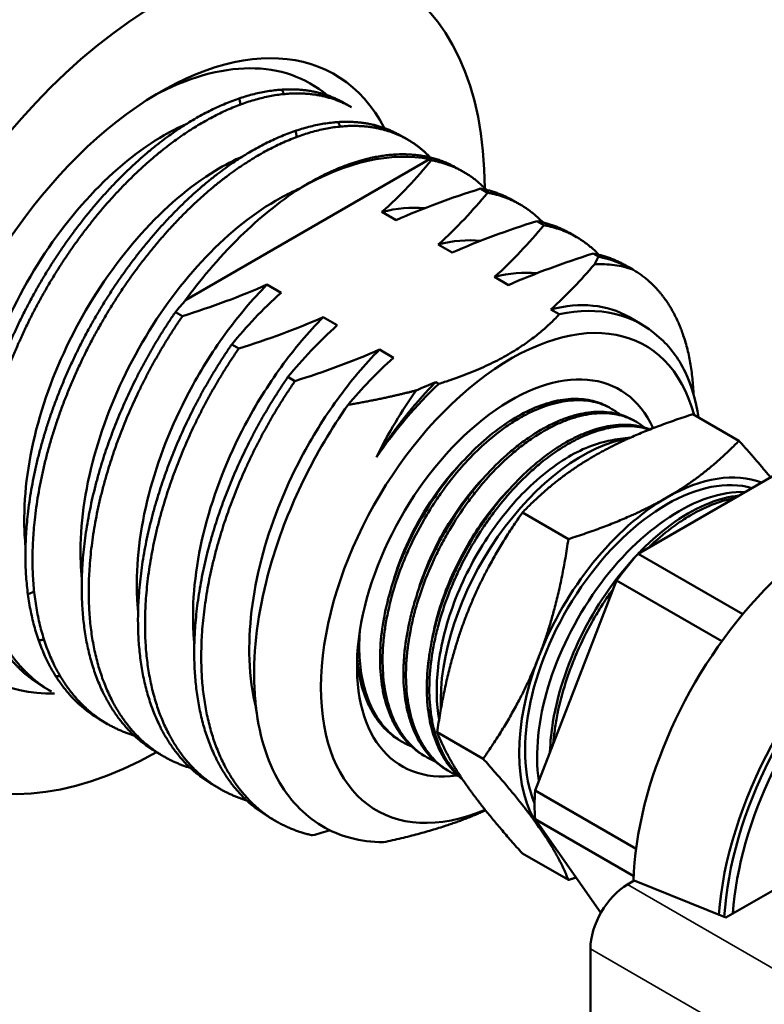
# Model space of a CAD drawing. Header units: inches. Extents: x 1 to 203, y 4 to 128.
# Tile 102 of 127: x 168.56 to 170.12, y 74.58 to 76.65. Entities that reach past the tile are written whole.
import ezdxf

# ---------------------------------------------------------------- set-up
doc = ezdxf.new("R2010")
doc.units = ezdxf.units.IN
doc.header["$LTSCALE"] = 6
doc.header["$MEASUREMENT"] = 0
doc.layers.add('Visible (ANSI)', color=7, linetype='Continuous', lineweight=50)
doc.layers.add('Visible Narrow (ANSI)', color=7, linetype='Continuous', lineweight=35)

msp = doc.modelspace()

# ---------------------------------------------------------------- linework, layer by layer
at = {"layer": 'Visible (ANSI)'}
for p, q in [((169.2594, 76.4619), (169.2447, 76.4705)), ((169.3773, 76.3939), (169.3625, 76.4024)), ((168.9121, 76.0577), (169.4232, 76.3528)), ((169.4268, 76.3507), (169.4232, 76.3528)), ((169.4951, 76.3259), (169.4804, 76.3344)), ((169.5447, 76.2827), (169.5299, 76.2912)), ((169.613, 76.2578), (169.5982, 76.2663)), ((169.3529, 76.2253), (169.3234, 76.2423)), ((169.6625, 76.2146), (169.6478, 76.2231)), ((169.7308, 76.1898), (169.7161, 76.1983)), ((169.4707, 76.1572), (169.4413, 76.1742)), ((169.7767, 76.1487), (169.7656, 76.1551)), ((169.8487, 76.1217), (169.8339, 76.1302)), ((169.5886, 76.0892), (169.5591, 76.1062)), ((169.0824, 76.09), (169.1119, 76.0729)), ((168.8907, 76.0325), (168.9054, 76.024)), ((169.2003, 76.0219), (169.2297, 76.0049)), ((169.6949, 76.0278), (169.677, 76.0381)), ((169.8674, 76.0068), (169.8404, 76.0224)), ((169.0085, 75.9645), (169.0233, 75.956)), ((169.3181, 75.9539), (169.3476, 75.9369)), ((169.1264, 75.8965), (169.1411, 75.8879)), ((169.436, 75.8858), (169.4425, 75.8821)), ((169.7944, 75.8352), (169.7999, 75.8322)), ((169.9748, 75.8185), (170.0711, 75.7629)), ((169.8459, 75.808), (169.8515, 75.805)), ((169.8757, 75.7885), (169.8757, 75.7885)), ((169.8113, 75.7651), (169.8439, 75.7695)), ((169.8598, 75.5259), (170.2015, 75.7232)), ((169.6138, 75.6776), (169.6139, 75.6776)), ((169.6176, 75.6123), (169.7139, 75.5567)), ((169.9777, 75.6111), (169.9777, 75.6111)), ((170.0793, 75.3992), (169.8598, 75.5259)), ((169.644, 75.0296), (169.8148, 75.4699)), ((169.8148, 75.4699), (170.0353, 75.3425)), ((168.6308, 75.2371), (168.6161, 75.2456)), ((168.7487, 75.1691), (168.734, 75.1776)), ((169.3571, 75.137), (169.3625, 75.1337)), ((169.439, 75.1519), (169.5353, 75.0964)), ((169.3886, 75.1206), (169.3886, 75.1206)), ((168.8665, 75.1011), (168.8518, 75.1096)), ((169.4065, 75.106), (169.4119, 75.1026)), ((169.438, 75.0895), (169.438, 75.0895)), ((169.4559, 75.0749), (169.4612, 75.0715)), ((168.9844, 75.033), (168.9697, 75.0415)), ((169.8558, 74.9073), (169.644, 75.0296)), ((169.1023, 74.965), (169.0875, 74.9735)), ((169.7819, 74.7733), (169.644, 74.9695)), ((169.644, 74.9695), (169.8509, 74.8501)), ((169.6176, 74.8978), (169.7139, 74.8423)), ((170.0437, 74.7634), (170.1956, 74.8511)), ((169.8377, 74.8328), (169.8519, 74.841)), ((169.8519, 74.841), (170.0437, 74.7634)), ((169.7599, 74.4295), (169.7599, 74.6981))]:
    msp.add_line(p, q, dxfattribs=at)
for centre, major_axis, start_param, end_param in [((168.4496, 76.1357), (0.48, 0.8314), 0, 3.141593), ((168.8597, 75.8989), (0.48, 0.8314), 5.499907, 10.197313), ((168.8597, 75.8989), (0.3646, 0.6315), 5.929337, 9.764959), ((168.8302, 75.9159), (0.3437, 0.5954), 6.177216, 7.038722), ((169.1514, 75.7305), (0.3437, 0.5954), 0.192082, 0.785398), ((169.5049, 75.5263), (0.3437, 0.5954), 0, 0.192082), ((169.5933, 75.4753), (-0.2812, -0.4871), 2.620947, 6.933021), ((169.5687, 75.4895), (0.2986, 0.5173), 6.150901, 6.765135), ((169.5933, 75.4753), (-0.2279, -0.3947), 2.747396, 6.708945), ((169.5687, 75.4895), (0.2986, 0.5173), 1.088846, 1.438512), ((169.7433, 75.3887), (0.21, 0.3637), 0.44082, 2.40727), ((169.9201, 75.2866), (0.21, 0.3637), 0.140455, 2.725207), ((169.9201, 75.2866), (0.2188, 0.3789), 0.089017, 0.785398), ((170.2852, 75.0758), (0.3075, 0.5326), 0, 2.325702), ((169.9454, 75.2721), (0.21, 0.3637), 0.299312, 2.510286), ((169.9201, 75.2866), (-0.2188, -0.3789), 3.926991, 4.974188), ((170.462, 74.9738), (0.3075, 0.5326), 5.971843, 8.548394), ((170.462, 74.9738), (0.2988, 0.5176), 6.080397, 8.568952), ((170.4707, 74.9688), (0.2927, 0.507), 0, 2.270045), ((170.0307, 75.2228), (-0.2741, -0.4747), 4.383434, 4.517745), ((169.9201, 75.2866), (-0.2188, -0.3789), 4.974188, 6.021386), ((170.0307, 75.2228), (-0.2741, -0.4747), 5.430632, 5.564942), ((169.9201, 75.2866), (-0.2188, -0.3789), 6.021386, 6.133222), ((169.8377, 74.743), (0.055, 0.0953), 0.785398, 2.356194)]:
    msp.add_ellipse(centre, major_axis=major_axis, ratio=0.57735, start_param=start_param, end_param=end_param, dxfattribs=at)
for points, weights, knots in [([(169.2447, 76.4705), (169.2019, 76.4951), (169.1489, 76.4987), (169.041, 76.5059), (168.9157, 76.4279), (168.7903, 76.3499), (168.6824, 76.2067), (168.5745, 76.0635), (168.5143, 75.8928), (168.4541, 75.7221), (168.459, 75.5689), (168.4639, 75.4156), (168.5339, 75.3201), (168.5684, 75.2732), (168.6161, 75.2456)], [0.982962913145, 0.982962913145, 1, 0.965925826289, 1, 0.965925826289, 1, 0.965925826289, 1, 0.965925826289, 1, 0.965925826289, 1, 0.982962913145, 0.982962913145], [0.61184211, 0.61184211, 0.61184211, 0.61403509, 0.61403509, 0.61842105, 0.61842105, 0.62280702, 0.62280702, 0.62719298, 0.62719298, 0.63157895, 0.63157895, 0.63596491, 0.63596491, 0.63815789, 0.63815789, 0.63815789]), ([(169.2594, 76.4619), (169.2167, 76.4866), (169.1636, 76.4902), (169.0558, 76.4974), (168.9304, 76.4194), (168.8051, 76.3414), (168.6972, 76.1982), (168.5893, 76.055), (168.529, 75.8843), (168.4688, 75.7136), (168.4737, 75.5604), (168.4786, 75.4071), (168.5487, 75.3116), (168.5831, 75.2647), (168.6308, 75.2371)], [0.982962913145, 0.982962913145, 1, 0.965925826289, 1, 0.965925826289, 1, 0.965925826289, 1, 0.965925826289, 1, 0.965925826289, 1, 0.982962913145, 0.982962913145], [0.66447368, 0.66447368, 0.66447368, 0.66666667, 0.66666667, 0.67105263, 0.67105263, 0.6754386, 0.6754386, 0.67982456, 0.67982456, 0.68421053, 0.68421053, 0.68859649, 0.68859649, 0.69078947, 0.69078947, 0.69078947]), ([(169.3625, 76.4024), (169.3198, 76.4271), (169.2668, 76.4307), (169.1589, 76.4379), (169.0335, 76.3599), (168.9082, 76.2818), (168.8003, 76.1386), (168.6924, 75.9955), (168.6322, 75.8248), (168.5719, 75.6541), (168.5768, 75.5008), (168.5818, 75.3476), (168.6518, 75.2521), (168.6862, 75.2052), (168.734, 75.1776)], [0.982962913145, 0.982962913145, 1, 0.965925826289, 1, 0.965925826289, 1, 0.965925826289, 1, 0.965925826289, 1, 0.965925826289, 1, 0.982962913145, 0.982962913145], [0.66447368, 0.66447368, 0.66447368, 0.66666667, 0.66666667, 0.67105263, 0.67105263, 0.6754386, 0.6754386, 0.67982456, 0.67982456, 0.68421053, 0.68421053, 0.68859649, 0.68859649, 0.69078947, 0.69078947, 0.69078947]), ([(169.4245, 76.3566), (169.3676, 76.4164), (169.2815, 76.4221), (169.1736, 76.4294), (169.0483, 76.3513), (168.9229, 76.2733), (168.815, 76.1301), (168.7071, 75.987), (168.6469, 75.8163), (168.5867, 75.6456), (168.5916, 75.4923), (168.5965, 75.3391), (168.6665, 75.2436), (168.7201, 75.1705), (168.8037, 75.1454)], [0.989235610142, 0.972625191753, 1, 0.965925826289, 1, 0.965925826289, 1, 0.965925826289, 1, 0.965925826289, 1, 0.965925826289, 1, 0.973718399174, 0.98797908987], [0.71577461, 0.71577461, 0.71577461, 0.71929825, 0.71929825, 0.72368421, 0.72368421, 0.72807018, 0.72807018, 0.73245614, 0.73245614, 0.73684211, 0.73684211, 0.74122807, 0.74122807, 0.74461099, 0.74461099, 0.74461099]), ([(169.4804, 76.3344), (169.4376, 76.3591), (169.3846, 76.3626), (169.2767, 76.3699), (169.1514, 76.2918)], [0.982962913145, 0.982962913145, 1, 0.965925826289, 1], [0.717105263, 0.717105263, 0.717105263, 0.719298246, 0.719298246, 0.723684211, 0.723684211, 0.723684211]), ([(169.9762, 75.8589), (169.9716, 75.9774), (169.921, 76.0529), (169.8914, 76.0971), (169.8487, 76.1217)], [0.991087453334, 0.971197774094, 1, 0.982962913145, 0.982962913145], [0.921731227, 0.921731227, 0.921731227, 0.925438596, 0.925438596, 0.927631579, 0.927631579, 0.927631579]), ([(168.8907, 76.0325), (168.8019, 75.9038), (168.75, 75.7567), (168.6898, 75.586), (168.6947, 75.4328), (168.6996, 75.2795), (168.7697, 75.1841), (168.8041, 75.1371), (168.8518, 75.1096)], [0.992085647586, 0.970495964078, 1, 0.965925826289, 1, 0.965925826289, 1, 0.982962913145, 0.982962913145], [0.72865844, 0.72865844, 0.72865844, 0.73245614, 0.73245614, 0.73684211, 0.73684211, 0.74122807, 0.74122807, 0.74342105, 0.74342105, 0.74342105]), ([(168.9054, 76.024), (168.8166, 75.8953), (168.7647, 75.7482), (168.7045, 75.5775), (168.7094, 75.4243), (168.7143, 75.271), (168.7844, 75.1755), (168.838, 75.1025), (168.9216, 75.0773)], [0.992085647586, 0.970495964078, 1, 0.965925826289, 1, 0.965925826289, 1, 0.973718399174, 0.98797908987], [0.78129001, 0.78129001, 0.78129001, 0.78508772, 0.78508772, 0.78947368, 0.78947368, 0.79385965, 0.79385965, 0.79724257, 0.79724257, 0.79724257]), ([(169.0085, 75.9645), (168.9198, 75.8358), (168.8679, 75.6887), (168.8076, 75.518), (168.8126, 75.3647), (168.8175, 75.2115), (168.8875, 75.116), (168.9219, 75.0691), (168.9697, 75.0415)], [0.992085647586, 0.970495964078, 1, 0.965925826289, 1, 0.965925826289, 1, 0.982962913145, 0.982962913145], [0.78129001, 0.78129001, 0.78129001, 0.78508772, 0.78508772, 0.78947368, 0.78947368, 0.79385965, 0.79385965, 0.79605263, 0.79605263, 0.79605263]), ([(169.0233, 75.956), (168.9345, 75.8273), (168.8826, 75.6802), (168.8224, 75.5095), (168.8273, 75.3562), (168.8322, 75.203), (168.9022, 75.1075), (168.9558, 75.0344), (169.0395, 75.0093)], [0.992085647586, 0.970495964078, 1, 0.965925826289, 1, 0.965925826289, 1, 0.973718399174, 0.98797908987], [0.83392159, 0.83392159, 0.83392159, 0.8377193, 0.8377193, 0.84210526, 0.84210526, 0.84649123, 0.84649123, 0.84987415, 0.84987415, 0.84987415]), ([(169.1264, 75.8965), (169.0376, 75.7678), (168.9857, 75.6207), (168.9255, 75.45), (168.9304, 75.2967), (168.9353, 75.1435), (169.0054, 75.048), (169.0398, 75.0011), (169.0875, 74.9735)], [0.992085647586, 0.970495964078, 1, 0.965925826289, 1, 0.965925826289, 1, 0.982962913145, 0.982962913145], [0.83392159, 0.83392159, 0.83392159, 0.8377193, 0.8377193, 0.84210526, 0.84210526, 0.84649123, 0.84649123, 0.84868421, 0.84868421, 0.84868421]), ([(169.1411, 75.8879), (169.0523, 75.7593), (169.0004, 75.6121), (168.9402, 75.4414), (168.9451, 75.2882), (168.95, 75.135), (169.0201, 75.0395), (169.0804, 74.9572), (169.1778, 74.9359)], [0.992085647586, 0.970495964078, 1, 0.965925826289, 1, 0.965925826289, 1, 0.970495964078, 0.992085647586], [0.88655317, 0.88655317, 0.88655317, 0.89035088, 0.89035088, 0.89473684, 0.89473684, 0.89912281, 0.89912281, 0.90292051, 0.90292051, 0.90292051]), ([(169.436, 75.8858), (169.3935, 75.8428), (169.3551, 75.7913), (169.3326, 75.7611), (169.3121, 75.7287)], [0.983389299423, 0.985658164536, 1, 0.991534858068, 0.987275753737], [0.936750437, 0.936750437, 0.936750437, 0.938596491, 0.938596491, 0.939686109, 0.939686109, 0.939686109])]:
    msp.add_rational_spline(points, weights, degree=2, knots=knots, dxfattribs=at)
for points, weights in [([(169.1181, 76.4894), (169.116, 76.4941), (169.1137, 76.4987)], [0.988666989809, 0.98958309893, 0.990646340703]), ([(169.0269, 76.4675), (169.0258, 76.474), (169.0245, 76.4804)], [0.983672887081, 0.983314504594, 0.983137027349]), ([(169.1948, 76.4861), (169.1918, 76.4895), (169.1888, 76.4927)], [0.99118819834, 0.990145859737, 0.989235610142]), ([(168.9157, 76.4277), (168.9157, 76.4278), (168.9157, 76.4279)], [0.999956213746, 0.999978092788, 1]), ([(169.236, 76.4213), (169.2338, 76.4261), (169.2315, 76.4307)], [0.988666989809, 0.98958309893, 0.990646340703]), ([(169.3126, 76.418), (169.3097, 76.4214), (169.3066, 76.4246)], [0.99118819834, 0.990145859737, 0.989235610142]), ([(169.1448, 76.3995), (169.1437, 76.406), (169.1424, 76.4123)], [0.983672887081, 0.983314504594, 0.983137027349]), ([(169.0335, 76.3597), (169.0335, 76.3598), (169.0335, 76.3599)], [0.999956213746, 0.999978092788, 1]), ([(169.3518, 76.3576), (169.3506, 76.3601), (169.3494, 76.3626)], [0.989537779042, 0.990070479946, 0.990646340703]), ([(169.261, 76.3406), (169.2606, 76.3425), (169.2602, 76.3443)], [0.983253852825, 0.983187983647, 0.983137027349]), ([(169.5423, 76.2885), (169.4951, 76.3382), (169.4268, 76.3507)], [0.989235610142, 0.975398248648, 0.992085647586]), ([(169.5982, 76.2663), (169.567, 76.2844), (169.5299, 76.2912)], [0.982962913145, 0.982962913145, 0.992085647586]), ([(169.6602, 76.2205), (169.6129, 76.2702), (169.5447, 76.2827)], [0.989235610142, 0.975398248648, 0.992085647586]), ([(169.7161, 76.1983), (169.6848, 76.2164), (169.6478, 76.2231)], [0.982962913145, 0.982962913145, 0.992085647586]), ([(169.778, 76.1525), (169.7308, 76.2021), (169.6625, 76.2146)], [0.989235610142, 0.975398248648, 0.992085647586]), ([(169.8339, 76.1302), (169.8027, 76.1483), (169.7656, 76.1551)], [0.982962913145, 0.982962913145, 0.992085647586]), ([(169.6949, 76.0278), (169.6064, 75.9332), (169.4425, 75.8821)], [1.53935319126, 1.61305045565, 1.53935319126]), ([(169.395, 75.8684), (169.3313, 75.8516), (169.2523, 75.838)], [1.51738654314, 1.48667296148, 1.43992062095]), ([(169.9748, 75.8185), (169.8515, 75.7792), (169.7686, 75.7313)], [1.39426173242, 1.50210825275, 1.50210825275]), ([(170.0711, 75.7629), (170.003, 75.6917), (169.9201, 75.6439)], [1.39426173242, 1.50210825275, 1.50210825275]), ([(170.0711, 75.7629), (170.109, 75.7208), (170.1373, 75.6861)], [1.39426173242, 1.44636264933, 1.47329348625]), ([(169.7686, 75.7313), (169.6857, 75.6835), (169.6176, 75.6123)], [1.50210825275, 1.50210825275, 1.39426173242]), ([(169.9201, 75.6439), (169.8372, 75.596), (169.7139, 75.5567)], [1.50210825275, 1.50210825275, 1.39426173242]), ([(169.6176, 75.6123), (169.5421, 75.5049), (169.5007, 75.3981)], [1.39426173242, 1.50210825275, 1.50210825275]), ([(169.6522, 75.3106), (169.6936, 75.4174), (169.7139, 75.5567)], [1.50210825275, 1.50210825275, 1.39426173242]), ([(168.5816, 75.4411), (168.5882, 75.4438), (168.5947, 75.4467)], [0.988840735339, 0.989834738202, 0.990996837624]), ([(169.5007, 75.3981), (169.4592, 75.2912), (169.439, 75.1519)], [1.50210825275, 1.50210825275, 1.39426173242]), ([(168.6042, 75.3441), (168.6098, 75.3452), (168.6154, 75.3464)], [0.983325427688, 0.983108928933, 0.983021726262]), ([(169.5353, 75.0964), (169.6107, 75.2038), (169.6522, 75.3106)], [1.39426173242, 1.50210825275, 1.50210825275]), ([(168.568, 75.2815), (168.5722, 75.2802), (168.5765, 75.2791)], [0.98797908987, 0.988704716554, 0.98953531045]), ([(168.6398, 75.2697), (168.6446, 75.2695), (168.6495, 75.2694)], [0.994315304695, 0.993175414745, 0.992149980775]), ([(168.6859, 75.2134), (168.6901, 75.2122), (168.6943, 75.211)], [0.98797908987, 0.988704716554, 0.98953531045]), ([(169.439, 75.1519), (169.4592, 75.0998), (169.5007, 75.0408)], [1.39426173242, 1.50210825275, 1.50210825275]), ([(169.6522, 74.9534), (169.6107, 75.0123), (169.5353, 75.0964)], [1.50210825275, 1.50210825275, 1.39426173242]), ([(169.5007, 75.0408), (169.5421, 74.9819), (169.6176, 74.8978)], [1.50210825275, 1.50210825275, 1.39426173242]), ([(169.5403, 74.9883), (169.4539, 74.9485), (169.3265, 74.9214)], [1.57229868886, 1.5556281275, 1.48260271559]), ([(169.7139, 74.8423), (169.6936, 74.8944), (169.6522, 74.9534)], [1.39426173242, 1.50210825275, 1.50210825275]), ([(169.7298, 74.8474), (169.7219, 74.8448), (169.7139, 74.8423)], [1.40703533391, 1.40084975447, 1.39426173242])]:
    msp.add_rational_spline(points, weights, degree=2, dxfattribs=at)
for points, knots in [([(168.9147, 76.4273), (168.8897, 76.4165), (168.8643, 76.4026), (168.7856, 76.3505), (168.7334, 76.3031), (168.6373, 76.1898), (168.5943, 76.1253), (168.5236, 75.9871), (168.4962, 75.9149), (168.4611, 75.7711), (168.4536, 75.701), (168.4573, 75.6273), (168.458, 75.6181), (168.4589, 75.6091)], [66.813632, 66.813632, 66.813632, 66.813632, 67.101163, 67.101163, 67.701064, 67.701064, 68.294469, 68.294469, 68.883918, 68.883918, 69.476755, 69.476755, 69.562457, 69.562457, 69.562457, 69.562457]), ([(169.0326, 76.3593), (169.0133, 76.3509), (168.9937, 76.3407), (168.9208, 76.2962), (168.8681, 76.2513), (168.7703, 76.1422), (168.7261, 76.0794), (168.652, 75.9434), (168.6227, 75.8716), (168.5829, 75.7271), (168.5731, 75.6558), (168.5742, 75.5731), (168.5751, 75.5569), (168.5767, 75.5411)], [76.386315, 76.386315, 76.386315, 76.386315, 76.608416, 76.608416, 77.208308, 77.208308, 77.799661, 77.799661, 78.389396, 78.389396, 78.984693, 78.984693, 79.135095, 79.135095, 79.135095, 79.135095]), ([(169.3234, 76.2423), (169.3428, 76.2596), (169.361, 76.2774), (169.3952, 76.3136), (169.4113, 76.3319), (169.4268, 76.3507)], [-0.5508385, -0.5508385, -0.5508385, -0.5508385, -0.2749999, -0.2749999, -0.000001, -0.000001, -0.000001, -0.000001]), ([(169.1506, 76.2913), (169.1372, 76.2855), (169.1237, 76.2788), (169.0573, 76.2419), (169.0044, 76.2), (168.9053, 76.096), (168.8598, 76.0352), (168.7822, 75.9016), (168.7507, 75.8302), (168.706, 75.6851), (168.6936, 75.6127), (168.6914, 75.5202), (168.6923, 75.4961), (168.6946, 75.473)], [85.955984, 85.955984, 85.955984, 85.955984, 86.109778, 86.109778, 86.705776, 86.705776, 87.295586, 87.295586, 87.886387, 87.886387, 88.484343, 88.484343, 88.704611, 88.704611, 88.704611, 88.704611]), ([(169.1514, 76.2918), (169.1294, 76.2775), (169.1083, 76.262), (169.0667, 76.2282), (169.0464, 76.2101), (168.9783, 76.1435), (168.9401, 76.0962), (168.9121, 76.0577)], [-0.672518, -0.672518, -0.672518, -0.672518, -0.5180537, -0.5180537, -0.3669194, -0.3669194, -0.000001, -0.000001, -0.000001, -0.000001]), ([(169.5299, 76.2912), (169.4994, 76.2815), (169.4688, 76.2712), (169.4096, 76.2492), (169.3808, 76.2376), (169.3529, 76.2253)], [-0.5366487, -0.5366487, -0.5366487, -0.5366487, -0.26808, -0.26808, 0, 0, 0, 0]), ([(169.4413, 76.1742), (169.4607, 76.1916), (169.4788, 76.2094), (169.513, 76.2455), (169.5291, 76.2639), (169.5447, 76.2827)], [-0.5508382, -0.5508382, -0.5508382, -0.5508382, -0.2749996, -0.2749996, -0.000001, -0.000001, -0.000001, -0.000001]), ([(169.4123, 76.25), (169.4121, 76.25), (169.4119, 76.25), (169.384, 76.2528), (169.3544, 76.2502), (169.3234, 76.2423)], [3.4890639, 3.4890639, 3.4890639, 3.4890639, 3.4919238, 3.4919238, 3.8592727, 3.8592727, 3.8592727, 3.8592727]), ([(169.6478, 76.2231), (169.6173, 76.2135), (169.5867, 76.2031), (169.5274, 76.1812), (169.4986, 76.1696), (169.4707, 76.1572)], [-0.5366487, -0.5366487, -0.5366487, -0.5366487, -0.26808, -0.26808, 0, 0, 0, 0]), ([(169.5591, 76.1062), (169.5785, 76.1235), (169.5967, 76.1413), (169.6309, 76.1775), (169.647, 76.1958), (169.6625, 76.2146)], [-0.5508383, -0.5508383, -0.5508383, -0.5508383, -0.2749997, -0.2749997, -0.000001, -0.000001, -0.000001, -0.000001]), ([(169.5302, 76.1819), (169.53, 76.182), (169.5297, 76.182), (169.5019, 76.1847), (169.4723, 76.1821), (169.4413, 76.1742)], [3.4886418, 3.4886418, 3.4886418, 3.4886418, 3.4914519, 3.4914519, 3.8587021, 3.8587021, 3.8587021, 3.8587021]), ([(169.7656, 76.1551), (169.7351, 76.1454), (169.7045, 76.1351), (169.6453, 76.1132), (169.6165, 76.1016), (169.5886, 76.0892)], [-0.5366487, -0.5366487, -0.5366487, -0.5366487, -0.26808, -0.26808, 0, 0, 0, 0]), ([(169.677, 76.0381), (169.6939, 76.0533), (169.7099, 76.0688), (169.7402, 76.1002), (169.7546, 76.1162), (169.7684, 76.1324)], [-0.4786082, -0.4786082, -0.4786082, -0.4786082, -0.2388104, -0.2388104, -0.000001, -0.000001, -0.000001, -0.000001]), ([(169.8487, 76.1217), (169.8365, 76.1261), (169.8236, 76.1292), (169.7968, 76.1327), (169.7829, 76.1332), (169.7684, 76.1324)], [-0.3903106, -0.3903106, -0.3903106, -0.3903106, -0.1951558, -0.1951558, -0.000001, -0.000001, -0.000001, -0.000001]), ([(169.648, 76.1139), (169.6478, 76.1139), (169.6476, 76.1139), (169.6198, 76.1167), (169.5901, 76.1141), (169.5591, 76.1062)], [3.4892668, 3.4892668, 3.4892668, 3.4892668, 3.4920783, 3.4920783, 3.8594757, 3.8594757, 3.8594757, 3.8594757]), ([(169.0824, 76.09), (169.0515, 76.0586), (169.0218, 76.0235), (168.9665, 75.9473), (168.9411, 75.9064), (168.8822, 75.7949), (168.8538, 75.7226), (168.8161, 75.5772), (168.8076, 75.5056), (168.8105, 75.428), (168.8113, 75.4164), (168.8124, 75.405)], [0, 0, 0, 0, 0.367324, 0.367324, 0.735703, 0.735703, 1.327942, 1.327942, 1.929574, 1.929574, 2.037946, 2.037946, 2.037946, 2.037946]), ([(168.9054, 76.024), (168.9359, 76.0337), (168.9665, 76.0441), (169.0258, 76.066), (169.0546, 76.0776), (169.0824, 76.09)], [-0.5366487, -0.5366487, -0.5366487, -0.5366487, -0.26808, -0.26808, 0, 0, 0, 0]), ([(169.1119, 76.0729), (169.0925, 76.0556), (169.0743, 76.0378), (169.0401, 76.0016), (169.0241, 75.9833), (169.0085, 75.9645)], [-0.5508385, -0.5508385, -0.5508385, -0.5508385, -0.2749998, -0.2749998, -0.000001, -0.000001, -0.000001, -0.000001]), ([(169.8404, 76.0224), (169.818, 76.0353), (169.7927, 76.0432), (169.7376, 76.0486), (169.708, 76.046), (169.677, 76.0381)], [3.1264727, 3.1264727, 3.1264727, 3.1264727, 3.492078, 3.492078, 3.8594754, 3.8594754, 3.8594754, 3.8594754]), ([(169.2003, 76.0219), (169.1693, 75.9905), (169.1397, 75.9554), (169.0843, 75.8792), (169.0589, 75.8383), (169.0001, 75.7269), (168.9716, 75.6546), (168.934, 75.5092), (168.9255, 75.4376), (168.9283, 75.36), (168.9291, 75.3483), (168.9303, 75.337)], [0, 0, 0, 0, 0.367324, 0.367324, 0.735703, 0.735703, 1.327942, 1.327942, 1.929515, 1.929515, 2.037863, 2.037863, 2.037863, 2.037863]), ([(169.0233, 75.956), (169.0537, 75.9657), (169.0843, 75.976), (169.1436, 75.9979), (169.1724, 76.0095), (169.2003, 76.0219)], [-0.5366487, -0.5366487, -0.5366487, -0.5366487, -0.26808, -0.26808, 0, 0, 0, 0]), ([(169.2297, 76.0049), (169.2104, 75.9876), (169.1922, 75.9697), (169.158, 75.9336), (169.1419, 75.9153), (169.1264, 75.8965)], [-0.5508385, -0.5508385, -0.5508385, -0.5508385, -0.2749998, -0.2749998, -0.000001, -0.000001, -0.000001, -0.000001]), ([(169.9041, 75.9795), (169.9262, 75.9606), (169.9444, 75.9361), (169.9716, 75.8791), (169.981, 75.8473), (169.9862, 75.812)], [-2.7702653, -2.7702653, -2.7702653, -2.7702653, -2.3822477, -2.3822477, -2.012596, -2.012596, -2.012596, -2.012596]), ([(169.3181, 75.9539), (169.2872, 75.9225), (169.2575, 75.8874), (169.2022, 75.8112), (169.1768, 75.7703), (169.1179, 75.6588), (169.0895, 75.5865), (169.0519, 75.4411), (169.0433, 75.3696), (169.0471, 75.2677), (169.0517, 75.2338), (169.0596, 75.2024)], [0, 0, 0, 0, 0.367324, 0.367324, 0.735703, 0.735703, 1.327942, 1.327942, 1.929515, 1.929515, 2.259148, 2.259148, 2.259148, 2.259148]), ([(169.1411, 75.8879), (169.1716, 75.8976), (169.2022, 75.908), (169.2615, 75.9299), (169.2903, 75.9415), (169.3181, 75.9539)], [-0.5366487, -0.5366487, -0.5366487, -0.5366487, -0.26808, -0.26808, 0, 0, 0, 0]), ([(169.3476, 75.9369), (169.3299, 75.921), (169.3132, 75.9048), (169.2816, 75.8718), (169.2667, 75.8551), (169.2523, 75.838)], [-0.502729, -0.502729, -0.502729, -0.502729, -0.2508272, -0.2508272, -0.000001, -0.000001, -0.000001, -0.000001]), ([(169.395, 75.8684), (169.3798, 75.847), (169.3653, 75.8246), (169.3371, 75.7773), (169.3242, 75.7535), (169.3121, 75.7287)], [-0.416212, -0.416212, -0.416212, -0.416212, -0.2116017, -0.2116017, 0, 0, 0, 0]), ([(169.3265, 74.9214), (169.3025, 74.9215), (169.2794, 74.9245), (169.2362, 74.936), (169.2161, 74.9444), (169.1593, 74.9782), (169.128, 75.0118), (169.078, 75.1027), (169.0619, 75.1618), (169.0559, 75.2459), (169.0554, 75.2635), (169.0565, 75.3539), (169.0691, 75.4319), (169.1097, 75.568), (169.1321, 75.6251), (169.1861, 75.7354), (169.2174, 75.7885), (169.2523, 75.838)], [-3.500098, -3.500098, -3.500098, -3.500098, -3.222159, -3.222159, -2.948082, -2.948082, -2.386895, -2.386895, -1.753931, -1.753931, -1.591725, -1.591725, -0.937559, -0.937559, -0.468105, -0.468105, -0.000001, -0.000001, -0.000001, -0.000001]), ([(169.7944, 75.8352), (169.7839, 75.8407), (169.7727, 75.8448), (169.7606, 75.8474), (169.7474, 75.8502), (169.7335, 75.8512), (169.7191, 75.8504), (169.7046, 75.8496), (169.6896, 75.8471), (169.674, 75.8426), (169.6584, 75.8382), (169.6426, 75.832), (169.6267, 75.8242), (169.6108, 75.8164), (169.5947, 75.8068), (169.5785, 75.7956), (169.5624, 75.7844), (169.5465, 75.7717), (169.531, 75.7577), (169.5155, 75.7437), (169.5003, 75.7283), (169.4854, 75.7115), (169.4706, 75.6947), (169.4565, 75.677), (169.4433, 75.6584), (169.43, 75.6397), (169.4174, 75.6202), (169.4057, 75.5997), (169.394, 75.5793), (169.3833, 75.5585), (169.3738, 75.5374), (169.3643, 75.5163), (169.3559, 75.4947), (169.3486, 75.473), (169.3414, 75.4512), (169.3355, 75.4297), (169.331, 75.4084), (169.3264, 75.3872), (169.3231, 75.3661), (169.3212, 75.3455), (169.3193, 75.3248), (169.3189, 75.305), (169.3198, 75.2861), (169.3203, 75.2766), (169.3211, 75.2673), (169.3223, 75.2582), (169.3234, 75.2491), (169.325, 75.2402), (169.3268, 75.2316), (169.3306, 75.2144), (169.3356, 75.1986), (169.342, 75.184), (169.3452, 75.1767), (169.3487, 75.1698), (169.3525, 75.1632), (169.3564, 75.1565), (169.3606, 75.1502), (169.3651, 75.1443), (169.3741, 75.1324), (169.3842, 75.1223), (169.3953, 75.1138), (169.3989, 75.111), (169.4027, 75.1084), (169.4065, 75.106)], [0.57065188, 0.57065188, 0.57065188, 0.57065188, 0.57421875, 0.57421875, 0.57421875, 0.578125, 0.578125, 0.578125, 0.58203125, 0.58203125, 0.58203125, 0.5859375, 0.5859375, 0.5859375, 0.58984375, 0.58984375, 0.58984375, 0.59375, 0.59375, 0.59375, 0.59765625, 0.59765625, 0.59765625, 0.6015625, 0.6015625, 0.6015625, 0.60546875, 0.60546875, 0.60546875, 0.609375, 0.609375, 0.609375, 0.61328125, 0.61328125, 0.61328125, 0.6171875, 0.6171875, 0.6171875, 0.62109375, 0.62109375, 0.62109375, 0.625, 0.625, 0.625, 0.62695313, 0.62695313, 0.62695313, 0.62890625, 0.62890625, 0.62890625, 0.6328125, 0.6328125, 0.6328125, 0.63476563, 0.63476563, 0.63476563, 0.63671875, 0.63671875, 0.63671875, 0.640625, 0.640625, 0.640625, 0.64189636, 0.64189636, 0.64189636, 0.64189636]), ([(169.435, 75.0907), (169.4292, 75.0931), (169.4236, 75.0958), (169.4181, 75.0989), (169.412, 75.1023), (169.4061, 75.1062), (169.4005, 75.1105), (169.3893, 75.1191), (169.3792, 75.1293), (169.3703, 75.1411), (169.3659, 75.1469), (169.3617, 75.1532), (169.3579, 75.1598), (169.354, 75.1665), (169.3505, 75.1735), (169.3473, 75.1809), (169.3409, 75.1955), (169.3358, 75.2114), (169.3321, 75.2284), (169.3303, 75.2369), (169.3288, 75.2458), (169.3276, 75.2549), (169.3264, 75.264), (169.3256, 75.2734), (169.3251, 75.283), (169.3242, 75.3021), (169.3247, 75.3219), (169.3265, 75.3423), (169.3275, 75.3525), (169.3287, 75.3629), (169.3304, 75.3734), (169.332, 75.3839), (169.334, 75.3947), (169.3363, 75.4054), (169.3409, 75.4268), (169.3468, 75.4482), (169.3539, 75.4697), (169.3575, 75.4805), (169.3614, 75.4913), (169.3656, 75.5021), (169.3698, 75.5129), (169.3744, 75.5237), (169.3792, 75.5343), (169.3888, 75.5556), (169.3994, 75.5763), (169.4109, 75.5965), (169.4167, 75.6066), (169.4228, 75.6166), (169.4291, 75.6264), (169.4354, 75.6362), (169.4419, 75.6459), (169.4486, 75.6553), (169.462, 75.674), (169.476, 75.6917), (169.4907, 75.7083), (169.498, 75.7166), (169.5055, 75.7246), (169.5131, 75.7323), (169.5208, 75.7401), (169.5286, 75.7476), (169.5364, 75.7546), (169.552, 75.7687), (169.5678, 75.7813), (169.5837, 75.7925), (169.5917, 75.798), (169.5997, 75.8032), (169.6078, 75.808), (169.6159, 75.8128), (169.624, 75.8172), (169.632, 75.8212), (169.6481, 75.8291), (169.6638, 75.8352), (169.6792, 75.8396), (169.6869, 75.8418), (169.6946, 75.8436), (169.7021, 75.8449), (169.7097, 75.8462), (169.7172, 75.8471), (169.7244, 75.8475), (169.739, 75.8483), (169.7528, 75.8473), (169.7659, 75.8445), (169.7724, 75.8431), (169.7788, 75.8412), (169.7849, 75.8389), (169.7911, 75.8366), (169.7971, 75.8339), (169.8027, 75.8307), (169.8094, 75.827), (169.8157, 75.8227), (169.8216, 75.8178)], [0.34005794, 0.34005794, 0.34005794, 0.34005794, 0.34179687, 0.34179687, 0.34179687, 0.34375, 0.34375, 0.34375, 0.34765625, 0.34765625, 0.34765625, 0.34960937, 0.34960937, 0.34960937, 0.3515625, 0.3515625, 0.3515625, 0.35546875, 0.35546875, 0.35546875, 0.35742187, 0.35742187, 0.35742187, 0.359375, 0.359375, 0.359375, 0.36328125, 0.36328125, 0.36328125, 0.36523437, 0.36523437, 0.36523437, 0.3671875, 0.3671875, 0.3671875, 0.37109375, 0.37109375, 0.37109375, 0.37304687, 0.37304687, 0.37304687, 0.375, 0.375, 0.375, 0.37890625, 0.37890625, 0.37890625, 0.38085937, 0.38085937, 0.38085937, 0.3828125, 0.3828125, 0.3828125, 0.38671875, 0.38671875, 0.38671875, 0.38867187, 0.38867187, 0.38867187, 0.390625, 0.390625, 0.390625, 0.39453125, 0.39453125, 0.39453125, 0.39648437, 0.39648437, 0.39648437, 0.3984375, 0.3984375, 0.3984375, 0.40234375, 0.40234375, 0.40234375, 0.40429687, 0.40429687, 0.40429687, 0.40625, 0.40625, 0.40625, 0.41015625, 0.41015625, 0.41015625, 0.41210937, 0.41210937, 0.41210937, 0.4140625, 0.4140625, 0.4140625, 0.41636361, 0.41636361, 0.41636361, 0.41636361]), ([(169.8459, 75.808), (169.8359, 75.8133), (169.8252, 75.8172), (169.814, 75.8198), (169.8075, 75.8213), (169.8008, 75.8223), (169.7939, 75.8229), (169.787, 75.8235), (169.7798, 75.8237), (169.7726, 75.8234), (169.7581, 75.8228), (169.7431, 75.8204), (169.7277, 75.8162), (169.72, 75.8142), (169.7123, 75.8117), (169.7044, 75.8087), (169.6965, 75.8057), (169.6884, 75.8023), (169.6804, 75.7984), (169.6644, 75.7907), (169.6484, 75.7814), (169.6324, 75.7706), (169.6244, 75.7651), (169.6164, 75.7593), (169.6084, 75.7531), (169.6005, 75.7468), (169.5925, 75.7402), (169.5846, 75.7332), (169.5689, 75.7193), (169.5537, 75.7041), (169.539, 75.6877), (169.5316, 75.6795), (169.5244, 75.6711), (169.5173, 75.6623), (169.5102, 75.6535), (169.5031, 75.6443), (169.4964, 75.635), (169.4828, 75.6164), (169.4701, 75.597), (169.4584, 75.577), (169.4525, 75.567), (169.4468, 75.5568), (169.4414, 75.5464), (169.436, 75.536), (169.4308, 75.5254), (169.4259, 75.5147), (169.4161, 75.4935), (169.4075, 75.4721), (169.4001, 75.4506), (169.3964, 75.4399), (169.393, 75.4291), (169.3899, 75.4183), (169.3867, 75.4075), (169.3839, 75.3966), (169.3815, 75.3859), (169.3766, 75.3644), (169.3731, 75.3434), (169.3709, 75.3228), (169.3698, 75.3125), (169.3691, 75.3024), (169.3687, 75.2924), (169.3683, 75.2823), (169.3682, 75.2724), (169.3685, 75.2627), (169.3691, 75.2434), (169.3711, 75.2251), (169.3744, 75.2078), (169.3761, 75.1992), (169.3781, 75.1908), (169.3805, 75.1826), (169.3829, 75.1745), (169.3856, 75.1666), (169.3887, 75.1591), (169.3948, 75.144), (169.4021, 75.1305), (169.4106, 75.1184), (169.4149, 75.1123), (169.4195, 75.1066), (169.4244, 75.1013), (169.4293, 75.0959), (169.4345, 75.091), (169.44, 75.0864), (169.4451, 75.0822), (169.4504, 75.0784), (169.4559, 75.0749)], [0.715347, 0.715347, 0.715347, 0.715347, 0.71875, 0.71875, 0.71875, 0.72070313, 0.72070313, 0.72070313, 0.72265625, 0.72265625, 0.72265625, 0.7265625, 0.7265625, 0.7265625, 0.72851563, 0.72851563, 0.72851563, 0.73046875, 0.73046875, 0.73046875, 0.734375, 0.734375, 0.734375, 0.73632813, 0.73632813, 0.73632813, 0.73828125, 0.73828125, 0.73828125, 0.7421875, 0.7421875, 0.7421875, 0.74414063, 0.74414063, 0.74414063, 0.74609375, 0.74609375, 0.74609375, 0.75, 0.75, 0.75, 0.75195313, 0.75195313, 0.75195313, 0.75390625, 0.75390625, 0.75390625, 0.7578125, 0.7578125, 0.7578125, 0.75976563, 0.75976563, 0.75976563, 0.76171875, 0.76171875, 0.76171875, 0.765625, 0.765625, 0.765625, 0.76757813, 0.76757813, 0.76757813, 0.76953125, 0.76953125, 0.76953125, 0.7734375, 0.7734375, 0.7734375, 0.77539063, 0.77539063, 0.77539063, 0.77734375, 0.77734375, 0.77734375, 0.78125, 0.78125, 0.78125, 0.78320313, 0.78320313, 0.78320313, 0.78515625, 0.78515625, 0.78515625, 0.7869749, 0.7869749, 0.7869749, 0.7869749]), ([(169.4844, 75.0596), (169.4829, 75.0602), (169.4814, 75.0609), (169.48, 75.0615), (169.4671, 75.0673), (169.4552, 75.0747), (169.4444, 75.0838), (169.439, 75.0883), (169.4339, 75.0933), (169.4291, 75.0987), (169.4242, 75.104), (169.4196, 75.1098), (169.4153, 75.116), (169.4067, 75.1283), (169.3995, 75.1419), (169.3935, 75.1569), (169.3905, 75.1644), (169.3878, 75.1722), (169.3855, 75.1804), (169.3832, 75.1885), (169.3811, 75.1971), (169.3795, 75.2058), (169.3762, 75.2233), (169.3743, 75.2417), (169.3738, 75.2609), (169.3735, 75.2705), (169.3736, 75.2803), (169.374, 75.2904), (169.3744, 75.3004), (169.3752, 75.3107), (169.3763, 75.3211), (169.3786, 75.3418), (169.3822, 75.3628), (169.3871, 75.3842), (169.3896, 75.3948), (169.3924, 75.4056), (169.3955, 75.4164), (169.3987, 75.4272), (169.4022, 75.4381), (169.4059, 75.4489), (169.4135, 75.4706), (169.4221, 75.492), (169.4319, 75.513), (169.4368, 75.5236), (169.4419, 75.534), (169.4474, 75.5444), (169.4528, 75.5548), (169.4586, 75.5651), (169.4645, 75.5752), (169.4764, 75.5954), (169.4891, 75.6147), (169.5026, 75.6331), (169.5093, 75.6423), (169.5163, 75.6513), (169.5234, 75.6601), (169.5305, 75.6689), (169.5379, 75.6775), (169.5453, 75.6857), (169.5601, 75.7022), (169.5754, 75.7173), (169.591, 75.731), (169.5988, 75.7379), (169.6067, 75.7445), (169.6146, 75.7507), (169.6226, 75.7569), (169.6307, 75.7628), (169.6388, 75.7682), (169.6549, 75.7791), (169.6709, 75.7883), (169.6868, 75.7959), (169.6947, 75.7997), (169.7027, 75.803), (169.7105, 75.806), (169.7184, 75.8089), (169.7263, 75.8115), (169.7341, 75.8135), (169.7496, 75.8177), (169.7645, 75.82), (169.7789, 75.8205), (169.7861, 75.8208), (169.7931, 75.8206), (169.8, 75.8199), (169.8069, 75.8193), (169.8137, 75.8182), (169.8202, 75.8167), (169.8332, 75.8136), (169.8453, 75.8088), (169.8565, 75.8023), (169.862, 75.799), (169.8674, 75.7953), (169.8725, 75.7912), (169.8727, 75.791), (169.873, 75.7908), (169.8732, 75.7906)], [0.19486936, 0.19486936, 0.19486936, 0.19486936, 0.1953125, 0.1953125, 0.1953125, 0.19921875, 0.19921875, 0.19921875, 0.20117187, 0.20117187, 0.20117187, 0.203125, 0.203125, 0.203125, 0.20703125, 0.20703125, 0.20703125, 0.20898437, 0.20898437, 0.20898437, 0.2109375, 0.2109375, 0.2109375, 0.21484375, 0.21484375, 0.21484375, 0.21679687, 0.21679687, 0.21679687, 0.21875, 0.21875, 0.21875, 0.22265625, 0.22265625, 0.22265625, 0.22460937, 0.22460937, 0.22460937, 0.2265625, 0.2265625, 0.2265625, 0.23046875, 0.23046875, 0.23046875, 0.23242187, 0.23242187, 0.23242187, 0.234375, 0.234375, 0.234375, 0.23828125, 0.23828125, 0.23828125, 0.24023437, 0.24023437, 0.24023437, 0.2421875, 0.2421875, 0.2421875, 0.24609375, 0.24609375, 0.24609375, 0.24804687, 0.24804687, 0.24804687, 0.25, 0.25, 0.25, 0.25390625, 0.25390625, 0.25390625, 0.25585937, 0.25585937, 0.25585937, 0.2578125, 0.2578125, 0.2578125, 0.26171875, 0.26171875, 0.26171875, 0.26367187, 0.26367187, 0.26367187, 0.265625, 0.265625, 0.265625, 0.26953125, 0.26953125, 0.26953125, 0.27148437, 0.27148437, 0.27148437, 0.27157823, 0.27157823, 0.27157823, 0.27157823]), ([(169.8847, 75.7866), (169.8815, 75.7879), (169.8782, 75.789), (169.8749, 75.7901), (169.8622, 75.794), (169.8488, 75.7961), (169.8348, 75.7964), (169.8277, 75.7966), (169.8205, 75.7963), (169.8132, 75.7955), (169.8058, 75.7948), (169.7982, 75.7936), (169.7906, 75.792), (169.7753, 75.7887), (169.7597, 75.7837), (169.7439, 75.7769), (169.736, 75.7736), (169.728, 75.7698), (169.72, 75.7656), (169.712, 75.7614), (169.7038, 75.7567), (169.6958, 75.7516), (169.6796, 75.7415), (169.6637, 75.7299), (169.6479, 75.7169), (169.6401, 75.7104), (169.6323, 75.7035), (169.6245, 75.6962), (169.6167, 75.689), (169.609, 75.6813), (169.6014, 75.6734), (169.5863, 75.6576), (169.5718, 75.6407), (169.5579, 75.6228), (169.551, 75.6138), (169.5442, 75.6046), (169.5376, 75.5951), (169.531, 75.5857), (169.5246, 75.5759), (169.5184, 75.5659), (169.506, 75.5461), (169.4946, 75.5258), (169.4843, 75.505), (169.4791, 75.4945), (169.4741, 75.484), (169.4695, 75.4734), (169.4648, 75.4627), (169.4604, 75.4519), (169.4562, 75.4411), (169.448, 75.4194), (169.4411, 75.3979), (169.4355, 75.3765), (169.4326, 75.3657), (169.4301, 75.3551), (169.4279, 75.3444), (169.4257, 75.3337), (169.4238, 75.323), (169.4223, 75.3125), (169.4192, 75.2915), (169.4176, 75.2712), (169.4173, 75.2515), (169.4171, 75.2417), (169.4173, 75.232), (169.4179, 75.2225), (169.4184, 75.213), (169.4193, 75.2037), (169.4206, 75.1946), (169.4231, 75.1764), (169.4269, 75.1595), (169.4321, 75.1438), (169.4347, 75.1359), (169.4376, 75.1284), (169.4408, 75.1211), (169.444, 75.1138), (169.4476, 75.1068), (169.4516, 75.1002), (169.4594, 75.087), (169.4684, 75.0753), (169.4786, 75.0651), (169.4829, 75.0608), (169.4875, 75.0567), (169.4923, 75.053)], [0.8622599, 0.8622599, 0.8622599, 0.8622599, 0.86328125, 0.86328125, 0.86328125, 0.8671875, 0.8671875, 0.8671875, 0.86914063, 0.86914063, 0.86914063, 0.87109375, 0.87109375, 0.87109375, 0.875, 0.875, 0.875, 0.87695313, 0.87695313, 0.87695313, 0.87890625, 0.87890625, 0.87890625, 0.8828125, 0.8828125, 0.8828125, 0.88476563, 0.88476563, 0.88476563, 0.88671875, 0.88671875, 0.88671875, 0.890625, 0.890625, 0.890625, 0.89257813, 0.89257813, 0.89257813, 0.89453125, 0.89453125, 0.89453125, 0.8984375, 0.8984375, 0.8984375, 0.90039063, 0.90039063, 0.90039063, 0.90234375, 0.90234375, 0.90234375, 0.90625, 0.90625, 0.90625, 0.90820313, 0.90820313, 0.90820313, 0.91015625, 0.91015625, 0.91015625, 0.9140625, 0.9140625, 0.9140625, 0.91601563, 0.91601563, 0.91601563, 0.91796875, 0.91796875, 0.91796875, 0.921875, 0.921875, 0.921875, 0.92382812, 0.92382812, 0.92382812, 0.92578125, 0.92578125, 0.92578125, 0.9296875, 0.9296875, 0.9296875, 0.93135669, 0.93135669, 0.93135669, 0.93135669]), ([(169.4906, 75.0555), (169.4878, 75.0579), (169.4851, 75.0605), (169.4825, 75.0632), (169.4775, 75.0684), (169.4727, 75.0739), (169.4682, 75.0799), (169.4638, 75.0858), (169.4597, 75.092), (169.4559, 75.0986), (169.4482, 75.1118), (169.4419, 75.1264), (169.4368, 75.1424), (169.4342, 75.1504), (169.432, 75.1587), (169.4301, 75.1673), (169.4283, 75.1759), (169.4267, 75.1847), (169.4255, 75.1938), (169.4244, 75.2028), (169.4235, 75.2122), (169.423, 75.2217), (169.4225, 75.2313), (169.4224, 75.2411), (169.4226, 75.2511), (169.4231, 75.2709), (169.4249, 75.2913), (169.428, 75.3122), (169.4296, 75.3226), (169.4315, 75.3332), (169.4338, 75.3439), (169.4361, 75.3546), (169.4387, 75.3655), (169.4416, 75.3763), (169.4474, 75.3979), (169.4544, 75.4194), (169.4627, 75.4408), (169.4668, 75.4515), (169.4712, 75.4622), (169.476, 75.4729), (169.4807, 75.4836), (169.4858, 75.4942), (169.491, 75.5047), (169.5016, 75.5256), (169.513, 75.5458), (169.5254, 75.5654), (169.5315, 75.5752), (169.538, 75.5849), (169.5446, 75.5944), (169.5512, 75.6038), (169.5581, 75.6131), (169.5651, 75.6221), (169.5791, 75.6401), (169.5937, 75.6568), (169.6088, 75.6724), (169.6163, 75.6802), (169.624, 75.6877), (169.6317, 75.6949), (169.6395, 75.7021), (169.6475, 75.7091), (169.6554, 75.7156), (169.6713, 75.7286), (169.6872, 75.74), (169.7032, 75.7499), (169.7112, 75.7549), (169.7193, 75.7594), (169.7273, 75.7636), (169.7354, 75.7677), (169.7434, 75.7715), (169.7514, 75.7748), (169.7673, 75.7814), (169.7828, 75.7863), (169.7979, 75.7894), (169.8055, 75.791), (169.8129, 75.7921), (169.8203, 75.7927), (169.8277, 75.7934), (169.835, 75.7936), (169.842, 75.7934), (169.8561, 75.7929), (169.8695, 75.7907), (169.882, 75.7867), (169.8825, 75.7865), (169.883, 75.7863), (169.8835, 75.7862)], [0.05367314, 0.05367314, 0.05367314, 0.05367314, 0.0546875, 0.0546875, 0.0546875, 0.05664062, 0.05664062, 0.05664062, 0.05859375, 0.05859375, 0.05859375, 0.0625, 0.0625, 0.0625, 0.06445312, 0.06445312, 0.06445312, 0.06640625, 0.06640625, 0.06640625, 0.06835937, 0.06835937, 0.06835937, 0.0703125, 0.0703125, 0.0703125, 0.07421875, 0.07421875, 0.07421875, 0.07617187, 0.07617187, 0.07617187, 0.078125, 0.078125, 0.078125, 0.08203125, 0.08203125, 0.08203125, 0.08398437, 0.08398437, 0.08398437, 0.0859375, 0.0859375, 0.0859375, 0.08984375, 0.08984375, 0.08984375, 0.09179687, 0.09179687, 0.09179687, 0.09375, 0.09375, 0.09375, 0.09765625, 0.09765625, 0.09765625, 0.09960937, 0.09960937, 0.09960937, 0.1015625, 0.1015625, 0.1015625, 0.10546875, 0.10546875, 0.10546875, 0.10742187, 0.10742187, 0.10742187, 0.109375, 0.109375, 0.109375, 0.11328125, 0.11328125, 0.11328125, 0.11523437, 0.11523437, 0.11523437, 0.1171875, 0.1171875, 0.1171875, 0.12109375, 0.12109375, 0.12109375, 0.12125367, 0.12125367, 0.12125367, 0.12125367]), ([(169.443, 75.1782), (169.4371, 75.2116), (169.4364, 75.2488), (169.4464, 75.3353), (169.4591, 75.3846), (169.4876, 75.4568), (169.4982, 75.4799), (169.5222, 75.5251), (169.5355, 75.5471), (169.5771, 75.6082), (169.608, 75.6441), (169.6587, 75.6905), (169.677, 75.705), (169.7282, 75.7392), (169.761, 75.7542), (169.7987, 75.763), (169.805, 75.7642), (169.8113, 75.7651)], [-7.079001, -7.079001, -7.079001, -7.079001, -6.738514, -6.738514, -6.331589, -6.331589, -6.137458, -6.137458, -5.941043, -5.941043, -5.566693, -5.566693, -5.36216, -5.36216, -5.000891, -5.000891, -4.926808, -4.926808, -4.926808, -4.926808]), ([(169.3465, 75.4665), (169.3509, 75.4816), (169.3559, 75.4969), (169.3831, 75.5684), (169.4139, 75.6235), (169.463, 75.6871), (169.4765, 75.7027), (169.4905, 75.7171)], [0.44995213, 0.44995213, 0.44995213, 0.44995213, 0.45186223, 0.45186223, 0.45898091, 0.45898091, 0.46149214, 0.46149214, 0.46149214, 0.46149214]), ([(169.3954, 75.4366), (169.4076, 75.4792), (169.4254, 75.5221), (169.4737, 75.6099), (169.5059, 75.6537), (169.5409, 75.6898)], [0.36111858, 0.36111858, 0.36111858, 0.36111858, 0.36643817, 0.36643817, 0.37270794, 0.37270794, 0.37270794, 0.37270794]), ([(169.4855, 75.512), (169.5024, 75.5457), (169.5223, 75.578), (169.5589, 75.6268), (169.5743, 75.6449), (169.5902, 75.6614)], [0.276681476, 0.276681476, 0.276681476, 0.276681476, 0.281014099, 0.281014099, 0.283859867, 0.283859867, 0.283859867, 0.283859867]), ([(169.8812, 75.5383), (169.8835, 75.5404), (169.8857, 75.5425), (169.8879, 75.5446), (169.9034, 75.5591), (169.9193, 75.5723), (169.9354, 75.584), (169.9435, 75.5899), (169.9516, 75.5954), (169.9597, 75.6005), (169.9678, 75.6056), (169.9758, 75.6102), (169.9839, 75.6144), (169.9999, 75.6229), (170.0158, 75.6297), (170.0316, 75.6348), (170.0395, 75.6373), (170.0473, 75.6394), (170.055, 75.641), (170.0572, 75.6415), (170.0593, 75.6419), (170.0615, 75.6423)], [0.94474803, 0.94474803, 0.94474803, 0.94474803, 0.9453125, 0.9453125, 0.9453125, 0.94921875, 0.94921875, 0.94921875, 0.95117187, 0.95117187, 0.95117187, 0.953125, 0.953125, 0.953125, 0.95703125, 0.95703125, 0.95703125, 0.95898437, 0.95898437, 0.95898437, 0.95954289, 0.95954289, 0.95954289, 0.95954289]), ([(169.4855, 75.512), (169.4972, 75.534), (169.5102, 75.5554), (169.5257, 75.5778), (169.5271, 75.5798), (169.5285, 75.5817)], [-0.7720189, -0.7720189, -0.7720189, -0.7720189, -0.5812124, -0.5812124, -0.5625643, -0.5625643, -0.5625643, -0.5625643]), ([(169.4285, 75.3472), (169.4311, 75.3619), (169.4344, 75.3768), (169.4437, 75.411), (169.45, 75.4304), (169.4656, 75.4708), (169.475, 75.4916), (169.4855, 75.512)], [-0.4589126, -0.4589126, -0.4589126, -0.4589126, -0.3346879, -0.3346879, -0.1745708, -0.1745708, 0, 0, 0, 0]), ([(169.6823, 75.1283), (169.6831, 75.1385), (169.6842, 75.1488), (169.6857, 75.1592), (169.6872, 75.1697), (169.689, 75.1802), (169.6911, 75.1909), (169.6955, 75.2122), (169.7011, 75.2337), (169.7081, 75.2555), (169.7115, 75.2664), (169.7154, 75.2774), (169.7194, 75.2882), (169.7235, 75.299), (169.7279, 75.3098), (169.7325, 75.3204), (169.7418, 75.3417), (169.7522, 75.3627), (169.7637, 75.3833), (169.7694, 75.3936), (169.7754, 75.4038), (169.7816, 75.4138), (169.7878, 75.4237), (169.7942, 75.4334), (169.8008, 75.4429), (169.8034, 75.4465), (169.806, 75.4502), (169.8086, 75.4538)], [0.91799582, 0.91799582, 0.91799582, 0.91799582, 0.91992187, 0.91992187, 0.91992187, 0.921875, 0.921875, 0.921875, 0.92578125, 0.92578125, 0.92578125, 0.92773437, 0.92773437, 0.92773437, 0.9296875, 0.9296875, 0.9296875, 0.93359375, 0.93359375, 0.93359375, 0.93554687, 0.93554687, 0.93554687, 0.9375, 0.9375, 0.9375, 0.93826178, 0.93826178, 0.93826178, 0.93826178]), ([(169.3857, 75.1218), (169.3728, 75.127), (169.3609, 75.1339), (169.35, 75.1424), (169.3389, 75.1511), (169.3288, 75.1616), (169.32, 75.1735), (169.3112, 75.1854), (169.3037, 75.1987), (169.2974, 75.2135), (169.2911, 75.2282), (169.2861, 75.2446), (169.2825, 75.2617), (169.279, 75.2789), (169.2768, 75.2971), (169.2761, 75.3162), (169.2755, 75.3312), (169.2757, 75.3468), (169.2768, 75.3626)], [0.48444034, 0.48444034, 0.48444034, 0.48444034, 0.48828125, 0.48828125, 0.48828125, 0.4921875, 0.4921875, 0.4921875, 0.49609375, 0.49609375, 0.49609375, 0.5, 0.5, 0.5, 0.50390625, 0.50390625, 0.50390625, 0.50694957, 0.50694957, 0.50694957, 0.50694957]), ([(169.2718, 75.3029), (169.2721, 75.2994), (169.2724, 75.296), (169.2728, 75.2926), (169.2739, 75.2834), (169.2753, 75.2746), (169.277, 75.266), (169.2805, 75.2488), (169.2854, 75.2327), (169.2916, 75.2178), (169.2948, 75.2104), (169.2982, 75.2032), (169.302, 75.1965), (169.3058, 75.1898), (169.3099, 75.1834), (169.3142, 75.1775), (169.3229, 75.1656), (169.3328, 75.1552), (169.3439, 75.1464), (169.3482, 75.143), (169.3526, 75.1399), (169.3571, 75.1371)], [0.48170163, 0.48170163, 0.48170163, 0.48170163, 0.48242187, 0.48242187, 0.48242187, 0.484375, 0.484375, 0.484375, 0.48828125, 0.48828125, 0.48828125, 0.49023437, 0.49023437, 0.49023437, 0.4921875, 0.4921875, 0.4921875, 0.49609375, 0.49609375, 0.49609375, 0.49758024, 0.49758024, 0.49758024, 0.49758024])]:
    msp.add_open_spline(points, degree=3, knots=knots, dxfattribs=at)
for points in [[(169.7767, 76.1487), (169.7741, 76.1432), (169.7713, 76.1378), (169.7684, 76.1324)], [(168.9121, 76.0577), (168.9048, 76.0494), (168.8976, 76.041), (168.8907, 76.0325)], [(169.395, 75.8684), (169.4089, 75.8741), (169.4225, 75.8799), (169.436, 75.8858)], [(169.6215, 75.7559), (169.6215, 75.7559), (169.6215, 75.7559), (169.6216, 75.7559)], [(170.0094, 75.6323), (169.9619, 75.6135), (169.9121, 75.5789), (169.8664, 75.5326)], [(170.0712, 75.6479), (170.0514, 75.6459), (170.0306, 75.6407), (170.0094, 75.6323)], [(169.8664, 75.5326), (169.8643, 75.5304), (169.8621, 75.5282), (169.86, 75.526)], [(169.8592, 75.5251), (169.8163, 75.4802), (169.7775, 75.4253), (169.747, 75.3662)], [(169.4152, 75.4739), (169.4152, 75.4741), (169.4153, 75.4742), (169.4153, 75.4743)], [(169.747, 75.3662), (169.7148, 75.3039), (169.692, 75.237), (169.6816, 75.1738)], [(169.6816, 75.1738), (169.6781, 75.1522), (169.676, 75.1309), (169.6753, 75.1105)], [(169.2146, 74.9463), (169.2024, 74.9428), (169.1902, 74.9393), (169.1778, 74.9359)]]:
    msp.add_open_spline(points, degree=3, dxfattribs=at)
at = {"layer": 'Visible Narrow (ANSI)'}
for p, q in [((169.8377, 74.8328), (170.2726, 74.5817)), ((170.1948, 74.447), (169.7599, 74.6981))]:
    msp.add_line(p, q, dxfattribs=at)

doc.saveas('drawing.dxf')
